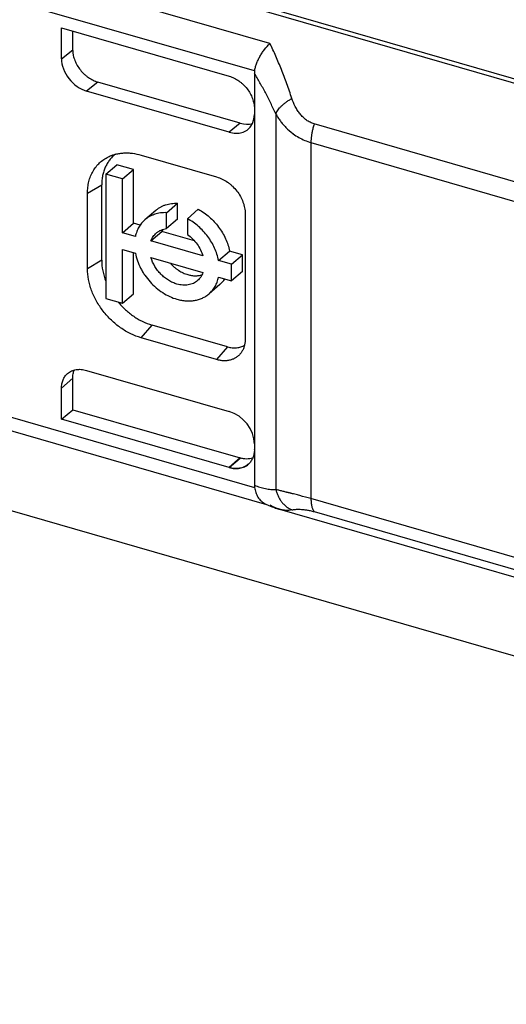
# Model space of a CAD drawing. Header units: millimetres. Extents: x 0 to 210, y 0 to 297.
# Tile 26 of 41: x 88.76 to 90.43, y 218.78 to 222.17. Entities that reach past the tile are written whole.
import ezdxf

# ---------------------------------------------------------------- set-up
doc = ezdxf.new("R2010")
doc.units = ezdxf.units.MM
doc.header["$LTSCALE"] = 19.36
doc.layers.get('0').update_dxf_attribs({"linetype": 'CONTINUOUS'})

msp = doc.modelspace()

# ---------------------------------------------------------------- linework, layer by layer
at = {"color": 7, "linetype": 'Continuous'}
for p, q in [((94.6142, 218.7753), (67.3344, 226.6503)), ((89.6988, 221.7725), (89.6984, 221.7728)), ((89.7598, 221.7424), (89.7598, 221.7423)), ((89.5159, 220.6563), (89.4785, 220.6236)), ((89.4785, 220.6236), (89.516, 220.6562)), ((89.516, 220.6562), (89.5159, 220.6563)), ((89.5437, 220.6343), (89.5436, 220.6342)), ((89.5444, 220.6349), (89.5441, 220.6346)), ((89.4784, 220.6236), (89.4784, 220.6235)), ((89.4785, 220.6235), (89.4784, 220.6235)), ((89.4785, 220.6235), (89.4785, 220.6235))]:
    msp.add_line(p, q, dxfattribs=at)
at = {"color": 9, "linetype": 'Continuous'}
for p, q in [((90.7212, 221.8861), (86.4828, 223.1096)), ((90.7103, 221.8743), (86.4718, 223.0979)), ((89.6187, 222.0834), (86.3568, 223.025)), ((89.5657, 221.9891), (86.3291, 222.9234)), ((88.9012, 222.0311), (88.9398, 222.0621)), ((89.0264, 221.9505), (88.9878, 221.9194)), ((89.639, 221.8411), (89.639, 220.5481)), ((89.516, 221.8091), (89.4785, 221.7778)), ((90.481, 221.6013), (89.7709, 221.8063)), ((89.7598, 221.7423), (90.4699, 221.5373)), ((89.7598, 221.7423), (89.7598, 220.5163)), ((88.9908, 221.5678), (89.0397, 221.597)), ((86.3291, 221.4891), (89.5657, 220.5547)), ((89.0397, 221.3371), (88.9908, 221.308)), ((89.1754, 221.07), (89.2129, 221.1139)), ((89.4727, 221.0389), (89.4352, 220.995)), ((89.5159, 220.6563), (89.4785, 220.6236)), ((90.4699, 220.3113), (89.7598, 220.5163)), ((89.652, 220.4797), (89.6518, 220.4797)), ((89.7709, 220.4715), (90.481, 220.2665))]:
    msp.add_line(p, q, dxfattribs=at)
at = {"color": 6, "linetype": 'Continuous'}
for p, q in [((88.9012, 222.1373), (89.4785, 221.9706)), ((88.9012, 222.0311), (88.9012, 222.1373)), ((88.9398, 222.0593), (88.9398, 222.1261)), ((89.5651, 221.9813), (89.5651, 220.5629)), ((89.516, 221.8091), (89.0264, 221.9505)), ((89.4785, 221.7778), (88.9878, 221.9194)), ((89.1754, 221.6991), (89.4352, 221.6241)), ((89.0538, 221.6336), (89.0913, 221.6661)), ((89.1487, 221.6495), (89.0913, 221.6661)), ((89.1112, 221.617), (89.1487, 221.6495)), ((89.1487, 221.4643), (89.1487, 221.6495)), ((89.1112, 221.617), (89.0538, 221.6336)), ((89.0538, 221.6336), (89.0538, 221.2058)), ((89.1112, 221.4318), (89.1112, 221.617)), ((89.0397, 221.3371), (89.0397, 221.597)), ((88.9908, 221.308), (88.9908, 221.5678)), ((89.2258, 221.5089), (89.1883, 221.4765)), ((89.2629, 221.5009), (89.3004, 221.5334)), ((89.3004, 221.4786), (89.3004, 221.5334)), ((89.3721, 221.5127), (89.3346, 221.4802)), ((89.2629, 221.4461), (89.2629, 221.5009)), ((89.3004, 221.4786), (89.2629, 221.4461)), ((89.3346, 221.4802), (89.3346, 221.4254)), ((89.5333, 221.4978), (89.5333, 221.0648)), ((89.1112, 221.4318), (89.1487, 221.4643)), ((89.1717, 221.4576), (89.1487, 221.4643)), ((86.3513, 221.4363), (89.6068, 220.4965)), ((89.1555, 221.419), (89.1112, 221.4318)), ((89.2093, 221.4035), (89.2468, 221.436)), ((89.3591, 221.4036), (89.2468, 221.436)), ((89.1112, 221.3744), (89.1555, 221.3616)), ((89.1112, 221.1892), (89.1112, 221.3744)), ((89.3882, 221.3518), (89.2093, 221.4035)), ((89.1487, 221.2217), (89.1487, 221.3636)), ((89.2093, 221.3461), (89.3882, 221.2945)), ((89.442, 221.3363), (89.4795, 221.3688)), ((89.5243, 221.3558), (89.4795, 221.3688)), ((89.4868, 221.3234), (89.5243, 221.3558)), ((89.5243, 221.2985), (89.5243, 221.3558)), ((89.4868, 221.3234), (89.442, 221.3363)), ((89.4868, 221.266), (89.4868, 221.3234)), ((89.442, 221.2789), (89.4868, 221.266)), ((89.5243, 221.2985), (89.4868, 221.266)), ((89.4466, 221.254), (89.4091, 221.2215)), ((89.0538, 221.2058), (89.1112, 221.1892)), ((89.1112, 221.1892), (89.1487, 221.2217)), ((89.4727, 221.0389), (89.2129, 221.1139)), ((89.4352, 220.995), (89.1754, 221.07)), ((88.9012, 220.8964), (88.9398, 220.9308)), ((88.9398, 220.8226), (88.9398, 220.9308)), ((88.9878, 220.958), (89.4785, 220.8164)), ((88.9012, 220.7902), (88.9012, 220.8964)), ((88.9012, 220.7902), (88.9398, 220.8226)), ((88.9398, 220.8226), (89.5159, 220.6563)), ((89.4784, 220.6236), (88.9012, 220.7902)), ((89.516, 220.6562), (89.5159, 220.6563)), ((89.6521, 220.4797), (90.574, 220.2135))]:
    msp.add_line(p, q, dxfattribs=at)
msp.add_lwpolyline([(89.6025, 220.4985), (89.6066, 220.4966), (89.6107, 220.4948), (89.6148, 220.493), (89.6188, 220.4913), (89.6228, 220.4897), (89.6267, 220.4882), (89.6306, 220.4867), (89.6344, 220.4853), (89.6382, 220.484), (89.6419, 220.4828), (89.6456, 220.4816), (89.6493, 220.4805), (89.6518, 220.4797)], dxfattribs=at)
for centre, radius, start, end in [((89.6926, 221.9751), 0.1276, 173.7222, 177.238), ((89.3124, 221.4128), 0.0695, 154.0299, 160.5848), ((89.3837, 221.3266), 0.0961, 310.936, 325.9629), ((89.7105, 220.5698), 0.1456, 182.7143, 185.9346)]:
    msp.add_arc(centre, radius, start, end, dxfattribs=at)
at = {"color": 7, "linetype": 'Continuous'}
for centre, radius, start, end in [((89.822, 221.9401), 0.208, 224.3766, 233.2932), ((89.8192, 221.9369), 0.2038, 224.2846, 233.3856), ((89.9895, 221.7336), 0.2304, 161.6108, 165.3643), ((89.9885, 221.7341), 0.2293, 161.639, 165.4112), ((89.8188, 221.936), 0.2028, 233.3363, 233.5725), ((89.8178, 221.9351), 0.2015, 233.403, 233.6408), ((89.8143, 221.9282), 0.1937, 246.9819, 253.6557), ((89.8135, 221.9281), 0.1933, 247.1883, 253.8677), ((89.4753, 220.6851), 0.0898, 359.5958, 359.9848), ((89.4789, 220.6851), 0.0862, 359.6343, 0.0422), ((89.4796, 220.6851), 0.0855, 359.1926, 359.5942), ((89.5072, 220.6771), 0.0563, 310.5028, 311.0439), ((89.5072, 220.6771), 0.0563, 311.3945, 312.0963)]:
    msp.add_arc(centre, radius, start, end, dxfattribs=at)
at = {"color": 6, "linetype": 'Continuous'}
for centre, ratio, start_param, end_param in [((88.9878, 222.0061), 0.749774, 0.71365, 2.284751), ((89.4785, 221.8644), 0.750016, -3.998395, -2.427599), ((89.516, 221.8957), 0.750016, -3.998395, -3.486376), ((89.4785, 220.7298), 0.750016, -2.427598, -0.856803)]:
    msp.add_ellipse(centre, major_axis=(-0.0655, 0.0756), ratio=ratio, start_param=start_param, end_param=end_param, dxfattribs=at)
for points, knots in [([(89.5657, 221.9891), (89.5664, 221.9931), (89.5683, 222.0014), (89.5724, 222.0137), (89.5767, 222.0241), (89.5808, 222.0324), (89.5853, 222.0408), (89.5914, 222.051), (89.6024, 222.0664), (89.6118, 222.077), (89.6187, 222.0834)], [0, 0, 0, 0, 0.111989, 0.230901, 0.355249, 0.418961, 0.483405, 0.613596, 0.744143, 1, 1, 1, 1]), ([(88.9398, 222.0593), (88.9398, 222.059), (88.9399, 222.0583), (88.9399, 222.0572), (88.94, 222.0562), (88.9401, 222.0551), (88.9402, 222.054), (88.9403, 222.0526), (88.9406, 222.0501), (88.9411, 222.0465), (88.9422, 222.0407), (88.9441, 222.0334), (88.9482, 222.0218), (88.955, 222.0077), (88.9658, 221.992), (88.9767, 221.9802), (88.9863, 221.9718), (88.9963, 221.9643), (89.0094, 221.9565), (89.0208, 221.9521), (89.0264, 221.9505)], [0, 0, 0, 0, 0.007157, 0.014335, 0.021509, 0.028712, 0.035942, 0.043193, 0.057769, 0.087203, 0.117005, 0.177644, 0.239562, 0.366398, 0.495864, 0.625936, 0.690589, 0.754619, 0.879802, 1, 1, 1, 1]), ([(89.4785, 221.9706), (89.4843, 221.969), (89.4959, 221.9644), (89.5093, 221.9564), (89.5195, 221.9487), (89.5292, 221.94), (89.5401, 221.9279), (89.5509, 221.9117), (89.5589, 221.8945), (89.5639, 221.8768), (89.5651, 221.8648), (89.5651, 221.859)], [0, 0, 0, 0, 0.120518, 0.246106, 0.310348, 0.3752, 0.505583, 0.635169, 0.761863, 0.883884, 1, 1, 1, 1]), ([(88.9908, 221.5678), (88.9908, 221.5747), (88.9915, 221.5883), (88.9951, 221.6082), (89.001, 221.6268), (89.0093, 221.644), (89.0197, 221.6595), (89.0322, 221.6731), (89.0466, 221.6846), (89.0573, 221.6907), (89.0628, 221.6933)], [0, 0, 0, 0, 0.13582, 0.267213, 0.394559, 0.518494, 0.639892, 0.759817, 0.879451, 1, 1, 1, 1]), ([(89.0868, 221.7021), (89.083, 221.6992), (89.0759, 221.6929), (89.0665, 221.6822), (89.0583, 221.6703), (89.0516, 221.6573), (89.0463, 221.6433), (89.0425, 221.6285), (89.0402, 221.6129), (89.0397, 221.6023), (89.0397, 221.597)], [0, 0, 0, 0, 0.118643, 0.237746, 0.358102, 0.480436, 0.605368, 0.733394, 0.864868, 1, 1, 1, 1]), ([(89.0628, 221.6933), (89.0668, 221.6953), (89.0752, 221.6987), (89.0882, 221.7027), (89.1019, 221.7053), (89.1161, 221.7067), (89.1306, 221.7068), (89.1506, 221.7051), (89.1656, 221.702), (89.1754, 221.6991)], [0, 0, 0, 0, 0.116258, 0.234402, 0.35485, 0.477936, 0.603906, 0.732912, 1, 1, 1, 1]), ([(89.4352, 221.6241), (89.4418, 221.6222), (89.4549, 221.6171), (89.4701, 221.6081), (89.4816, 221.5993), (89.4926, 221.5895), (89.505, 221.5758), (89.5172, 221.5574), (89.5248, 221.541), (89.5292, 221.5276), (89.5323, 221.5144), (89.5333, 221.5044), (89.5333, 221.4978)], [0, 0, 0, 0, 0.120506, 0.246081, 0.310316, 0.375162, 0.505532, 0.635104, 0.761784, 0.823516, 0.883899, 1, 1, 1, 1]), ([(89.2258, 221.5089), (89.2283, 221.511), (89.2333, 221.515), (89.2416, 221.5202), (89.2503, 221.5245), (89.2596, 221.5281), (89.2693, 221.5307), (89.2829, 221.5332), (89.2934, 221.5336), (89.3004, 221.5334)], [0, 0, 0, 0, 0.119951, 0.240438, 0.361979, 0.485054, 0.610089, 0.737449, 1, 1, 1, 1]), ([(89.3721, 221.5127), (89.3856, 221.5054), (89.4049, 221.4918), (89.4272, 221.47), (89.4424, 221.4518), (89.4554, 221.4323), (89.4696, 221.4052), (89.4767, 221.3834), (89.4795, 221.3688)], [0, 0, 0, 0, 0.249828, 0.37758, 0.505677, 0.633016, 0.758534, 1, 1, 1, 1]), ([(89.1883, 221.4765), (89.1842, 221.4729), (89.1765, 221.465), (89.1671, 221.4512), (89.1599, 221.4358), (89.1567, 221.4247), (89.1555, 221.419)], [0, 0, 0, 0, 0.242774, 0.488617, 0.740291, 1, 1, 1, 1]), ([(89.2629, 221.5009), (89.2559, 221.5012), (89.2454, 221.5007), (89.2318, 221.4983), (89.2221, 221.4956), (89.2128, 221.4921), (89.2041, 221.4877), (89.1958, 221.4825), (89.1908, 221.4786), (89.1883, 221.4765)], [0, 0, 0, 0, 0.262551, 0.389911, 0.514946, 0.638021, 0.759562, 0.880049, 1, 1, 1, 1]), ([(89.442, 221.3363), (89.4392, 221.351), (89.4321, 221.3727), (89.4179, 221.3998), (89.4049, 221.4194), (89.3897, 221.4376), (89.3674, 221.4593), (89.3481, 221.4729), (89.3346, 221.4802)], [0, 0, 0, 0, 0.241466, 0.366984, 0.494323, 0.62242, 0.750172, 1, 1, 1, 1]), ([(89.2277, 221.431), (89.2301, 221.433), (89.2353, 221.4368), (89.2438, 221.4413), (89.2531, 221.4445), (89.2596, 221.4457), (89.2629, 221.4461)], [0, 0, 0, 0, 0.243998, 0.490519, 0.741875, 1, 1, 1, 1]), ([(89.2093, 221.4035), (89.2103, 221.4062), (89.2125, 221.4114), (89.2167, 221.4187), (89.2218, 221.4253), (89.2257, 221.4292), (89.2277, 221.431)], [0, 0, 0, 0, 0.256288, 0.5073, 0.754606, 1, 1, 1, 1]), ([(89.3346, 221.4254), (89.3409, 221.421), (89.353, 221.4109), (89.3683, 221.3931), (89.3804, 221.3733), (89.3861, 221.3591), (89.3882, 221.3518)], [0, 0, 0, 0, 0.251338, 0.505183, 0.75635, 1, 1, 1, 1]), ([(89.0397, 221.3371), (89.0397, 221.3251), (89.0423, 221.3003), (89.0493, 221.2765), (89.0538, 221.2646)], [0, 0, 0, 0, 0.487262, 1, 1, 1, 1]), ([(89.1555, 221.3616), (89.1572, 221.3528), (89.162, 221.3351), (89.1712, 221.3138), (89.1803, 221.2973), (89.1907, 221.2812), (89.2057, 221.2623), (89.2263, 221.2422), (89.249, 221.2252), (89.2732, 221.2118), (89.2902, 221.2054), (89.2987, 221.2029)], [0, 0, 0, 0, 0.120506, 0.245217, 0.308793, 0.372914, 0.501924, 0.630673, 0.757534, 0.881037, 1, 1, 1, 1]), ([(89.2987, 221.2551), (89.2937, 221.2565), (89.2837, 221.2602), (89.2718, 221.2665), (89.2626, 221.2726), (89.2536, 221.2793), (89.2431, 221.2889), (89.2319, 221.3017), (89.2193, 221.3202), (89.2124, 221.3356), (89.2093, 221.3461)], [0, 0, 0, 0, 0.118377, 0.240985, 0.303617, 0.366926, 0.494883, 0.623577, 0.751618, 1, 1, 1, 1]), ([(89.1754, 221.07), (89.163, 221.0736), (89.1447, 221.0808), (89.1216, 221.0933), (89.0987, 221.1081), (89.072, 221.1301), (89.0441, 221.1611), (89.0211, 221.1956), (89.0067, 221.2266), (88.9985, 221.2519), (88.9927, 221.2767), (88.9908, 221.2956), (88.9908, 221.308)], [0, 0, 0, 0, 0.120505, 0.182801, 0.246178, 0.375167, 0.505535, 0.635107, 0.761786, 0.823518, 0.8839, 1, 1, 1, 1]), ([(89.2759, 221.3269), (89.2801, 221.3222), (89.2868, 221.3155), (89.2965, 221.3077), (89.3065, 221.3007), (89.3196, 221.2934), (89.3307, 221.2891), (89.3362, 221.2875)], [0, 0, 0, 0, 0.258416, 0.386513, 0.513285, 0.761253, 1, 1, 1, 1]), ([(89.3362, 221.2875), (89.3404, 221.2863), (89.3488, 221.2844), (89.3615, 221.2834), (89.3736, 221.2842), (89.3814, 221.2859), (89.3851, 221.2871)], [0, 0, 0, 0, 0.264736, 0.51927, 0.763965, 1, 1, 1, 1]), ([(89.3882, 221.2945), (89.3872, 221.2918), (89.385, 221.2866), (89.3808, 221.2793), (89.3757, 221.2727), (89.3718, 221.2688), (89.3697, 221.267)], [0, 0, 0, 0, 0.256288, 0.5073, 0.754606, 1, 1, 1, 1]), ([(89.4091, 221.2215), (89.4133, 221.2251), (89.4209, 221.233), (89.4304, 221.2467), (89.4376, 221.2622), (89.4407, 221.2733), (89.442, 221.2789)], [0, 0, 0, 0, 0.242774, 0.488617, 0.740291, 1, 1, 1, 1]), ([(89.3697, 221.267), (89.3675, 221.2651), (89.3628, 221.2616), (89.3551, 221.2573), (89.3467, 221.2542), (89.3377, 221.2521), (89.3283, 221.2511), (89.3152, 221.2513), (89.3052, 221.2532), (89.2987, 221.2551)], [0, 0, 0, 0, 0.116234, 0.233488, 0.352713, 0.474723, 0.600158, 0.729457, 1, 1, 1, 1]), ([(89.2987, 221.2029), (89.3039, 221.2014), (89.3142, 221.199), (89.3296, 221.197), (89.3447, 221.1968), (89.3594, 221.1983), (89.3733, 221.2015), (89.3864, 221.2065), (89.3984, 221.2131), (89.4057, 221.2185), (89.4091, 221.2215)], [0, 0, 0, 0, 0.137471, 0.270815, 0.400066, 0.525454, 0.647419, 0.766599, 0.88381, 1, 1, 1, 1]), ([(89.0955, 221.1937), (89.1034, 221.1842), (89.1204, 221.1663), (89.1445, 221.1472), (89.165, 221.1343), (89.1856, 221.1234), (89.2019, 221.1171), (89.2129, 221.1139)], [0, 0, 0, 0, 0.258173, 0.513132, 0.638357, 0.76149, 1, 1, 1, 1]), ([(89.4727, 221.0389), (89.4779, 221.0374), (89.4883, 221.0354), (89.5014, 221.0352), (89.5113, 221.0367), (89.5183, 221.0386), (89.5249, 221.0412), (89.5291, 221.0435), (89.5311, 221.0447)], [0, 0, 0, 0, 0.268818, 0.523635, 0.646351, 0.766296, 0.883975, 1, 1, 1, 1]), ([(89.5333, 221.0648), (89.5333, 221.0607), (89.5328, 221.0526), (89.5304, 221.0409), (89.5264, 221.03), (89.5228, 221.0234), (89.5207, 221.0203)], [0, 0, 0, 0, 0.263112, 0.516677, 0.76173, 1, 1, 1, 1]), ([(89.5207, 221.0203), (89.5186, 221.0172), (89.5139, 221.0113), (89.5053, 221.0039), (89.4955, 220.998), (89.4847, 220.9938), (89.473, 220.9914), (89.4607, 220.9907), (89.448, 220.9919), (89.4395, 220.9938), (89.4352, 220.995)], [0, 0, 0, 0, 0.118399, 0.235971, 0.354303, 0.474897, 0.599026, 0.72762, 0.861226, 1, 1, 1, 1]), ([(88.9012, 220.8964), (88.9012, 220.9014), (88.9018, 220.9089), (88.9041, 220.9185), (88.9065, 220.9252), (88.9096, 220.9314), (88.9132, 220.9372), (88.9175, 220.9425), (88.9207, 220.9456), (88.9224, 220.9471)], [0, 0, 0, 0, 0.266018, 0.394152, 0.519299, 0.641881, 0.76243, 0.881571, 1, 1, 1, 1]), ([(88.9224, 220.9471), (88.9245, 220.9488), (88.9288, 220.9521), (88.9359, 220.956), (88.9437, 220.9589), (88.9519, 220.9608), (88.9606, 220.9617), (88.9727, 220.9615), (88.9818, 220.9598), (88.9878, 220.958)], [0, 0, 0, 0, 0.116224, 0.233482, 0.352717, 0.474739, 0.600182, 0.729481, 1, 1, 1, 1]), ([(88.9398, 220.9308), (88.9398, 220.9314), (88.9399, 220.9327), (88.9399, 220.9346), (88.9401, 220.9365), (88.9404, 220.9402), (88.9412, 220.9456), (88.943, 220.9526), (88.9447, 220.9571), (88.9456, 220.9592)], [0, 0, 0, 0, 0.065472, 0.130587, 0.195272, 0.25954, 0.512417, 0.759034, 1, 1, 1, 1]), ([(89.5592, 220.6553), (89.5559, 220.6543), (89.549, 220.653), (89.5382, 220.6525), (89.5271, 220.6535), (89.5197, 220.6552), (89.516, 220.6562)], [0, 0, 0, 0, 0.236544, 0.481522, 0.735916, 1, 1, 1, 1]), ([(89.5657, 220.5547), (89.5666, 220.549), (89.5693, 220.5376), (89.5755, 220.5242), (89.5821, 220.5146), (89.588, 220.5081), (89.5948, 220.5026), (89.5999, 220.4997), (89.6025, 220.4984)], [0, 0, 0, 0, 0.249974, 0.499816, 0.624895, 0.749953, 0.874985, 1, 1, 1, 1])]:
    msp.add_open_spline(points, degree=3, knots=knots, dxfattribs=at)
at = {"color": 9, "linetype": 'Continuous'}
for points, knots in [([(89.6943, 221.8943), (89.6885, 221.9113), (89.6769, 221.9445), (89.6585, 221.9931), (89.6393, 222.0393), (89.6257, 222.069), (89.6187, 222.0834)], [0, 0, 0, 0, 0.263861, 0.518549, 0.76388, 1, 1, 1, 1]), ([(89.639, 221.8412), (89.6332, 221.8537), (89.6215, 221.8781), (89.6032, 221.9139), (89.5845, 221.9482), (89.5716, 221.9704), (89.5651, 221.9813)], [0, 0, 0, 0, 0.260566, 0.514011, 0.760425, 1, 1, 1, 1]), ([(89.639, 221.8412), (89.6399, 221.8434), (89.6421, 221.8481), (89.6465, 221.8548), (89.6521, 221.8617), (89.6588, 221.8686), (89.6665, 221.8754), (89.675, 221.882), (89.6843, 221.8884), (89.6909, 221.8924), (89.6943, 221.8943)], [0, 0, 0, 0, 0.093466, 0.197112, 0.310853, 0.434116, 0.565969, 0.705204, 0.850404, 1, 1, 1, 1]), ([(89.7709, 221.8063), (89.7685, 221.8071), (89.7637, 221.8088), (89.7546, 221.8129), (89.7439, 221.8195), (89.7323, 221.8293), (89.7221, 221.8405), (89.7132, 221.8528), (89.7031, 221.8704), (89.6974, 221.8846), (89.6943, 221.8943)], [0, 0, 0, 0, 0.062291, 0.124469, 0.248666, 0.373104, 0.497945, 0.623184, 0.74873, 1, 1, 1, 1]), ([(89.5651, 220.5629), (89.5714, 220.5603), (89.5838, 220.5556), (89.6025, 220.5506), (89.6209, 220.5478), (89.6331, 220.5477), (89.639, 220.5481)], [0, 0, 0, 0, 0.267018, 0.521719, 0.765283, 1, 1, 1, 1]), ([(89.7598, 220.5163), (89.7471, 220.5199), (89.7286, 220.525), (89.7074, 220.5305), (89.6975, 220.533), (89.6922, 220.5343), (89.6884, 220.5353), (89.6846, 220.5362), (89.6809, 220.5371), (89.6773, 220.538), (89.6727, 220.5391), (89.6672, 220.5405), (89.659, 220.5426), (89.6496, 220.545), (89.6423, 220.5471), (89.639, 220.5481)], [0, 0, 0, 0, 0.316984, 0.46014, 0.527477, 0.560048, 0.591884, 0.62297, 0.653281, 0.682841, 0.71167, 0.7671, 0.819572, 0.915668, 1, 1, 1, 1]), ([(89.639, 220.5481), (89.6398, 220.5442), (89.6419, 220.5365), (89.6463, 220.5255), (89.6518, 220.5151), (89.6585, 220.5055), (89.6662, 220.4968), (89.6748, 220.4891), (89.6841, 220.4825), (89.6908, 220.479), (89.6943, 220.4774)], [0, 0, 0, 0, 0.128046, 0.255521, 0.382215, 0.50796, 0.632638, 0.756191, 0.878622, 1, 1, 1, 1]), ([(89.6518, 220.4797), (89.6464, 220.4813), (89.6352, 220.4855), (89.6246, 220.4908), (89.6192, 220.4938)], [0, 0, 0, 0, 0.479957, 1, 1, 1, 1]), ([(89.7598, 220.5163), (89.7598, 220.5139), (89.7599, 220.5092), (89.7604, 220.5024), (89.7613, 220.496), (89.7625, 220.49), (89.7641, 220.4845), (89.766, 220.4796), (89.7682, 220.4752), (89.77, 220.4726), (89.7709, 220.4715)], [0, 0, 0, 0, 0.153328, 0.2993, 0.437331, 0.566979, 0.687979, 0.80028, 0.904103, 1, 1, 1, 1]), ([(89.6943, 220.4774), (89.6909, 220.4767), (89.684, 220.4757), (89.6735, 220.4757), (89.6627, 220.477), (89.6556, 220.4786), (89.6521, 220.4797)], [0, 0, 0, 0, 0.242771, 0.487448, 0.738595, 1, 1, 1, 1]), ([(89.6943, 220.4774), (89.696, 220.4779), (89.6999, 220.4786), (89.7064, 220.4794), (89.7141, 220.4798), (89.723, 220.4797), (89.7332, 220.479), (89.7447, 220.4775), (89.7574, 220.475), (89.7663, 220.4727), (89.7709, 220.4715)], [0, 0, 0, 0, 0.069524, 0.153282, 0.251892, 0.366229, 0.497537, 0.64716, 0.815168, 1, 1, 1, 1])]:
    msp.add_open_spline(points, degree=3, knots=knots, dxfattribs=at)
at = {"color": 7, "linetype": 'Continuous'}
for points, knots in [([(89.639, 221.8412), (89.6413, 221.8369), (89.6462, 221.8286), (89.6543, 221.8167), (89.6634, 221.8053), (89.6699, 221.7981), (89.6733, 221.7946)], [0, 0, 0, 0, 0.248341, 0.497606, 0.748093, 1, 1, 1, 1]), ([(89.7666, 221.7919), (89.7655, 221.7876), (89.7636, 221.7792), (89.7614, 221.7666), (89.7601, 221.7544), (89.7598, 221.7463), (89.7598, 221.7424)], [0, 0, 0, 0, 0.261465, 0.517586, 0.76485, 1, 1, 1, 1]), ([(89.6988, 221.7725), (89.7049, 221.768), (89.7177, 221.7597), (89.7314, 221.7529), (89.7385, 221.7499)], [0, 0, 0, 0, 0.496153, 1, 1, 1, 1]), ([(89.5651, 220.6839), (89.5651, 220.6791), (89.5641, 220.6698), (89.5608, 220.6586), (89.5569, 220.6505), (89.5535, 220.6449), (89.5495, 220.6398), (89.5465, 220.6368), (89.5449, 220.6353)], [0, 0, 0, 0, 0.26546, 0.518468, 0.641241, 0.762033, 0.88141, 1, 1, 1, 1]), ([(89.4785, 220.6235), (89.4845, 220.6218), (89.4937, 220.6201), (89.5059, 220.6199), (89.5146, 220.6208), (89.5229, 220.6228), (89.5307, 220.6257), (89.5378, 220.6297), (89.5422, 220.6329), (89.5442, 220.6347)], [0, 0, 0, 0, 0.270687, 0.400022, 0.525467, 0.647459, 0.766642, 0.883836, 1, 1, 1, 1]), ([(89.5436, 220.6342), (89.5416, 220.6325), (89.5373, 220.6293), (89.5301, 220.6255), (89.5224, 220.6226), (89.5142, 220.6207), (89.5056, 220.6199), (89.4936, 220.6201), (89.4845, 220.6218), (89.4785, 220.6235)], [0, 0, 0, 0, 0.1162, 0.233465, 0.352724, 0.474774, 0.600237, 0.72954, 1, 1, 1, 1])]:
    msp.add_open_spline(points, degree=3, knots=knots, dxfattribs=at)

doc.saveas('drawing.dxf')
